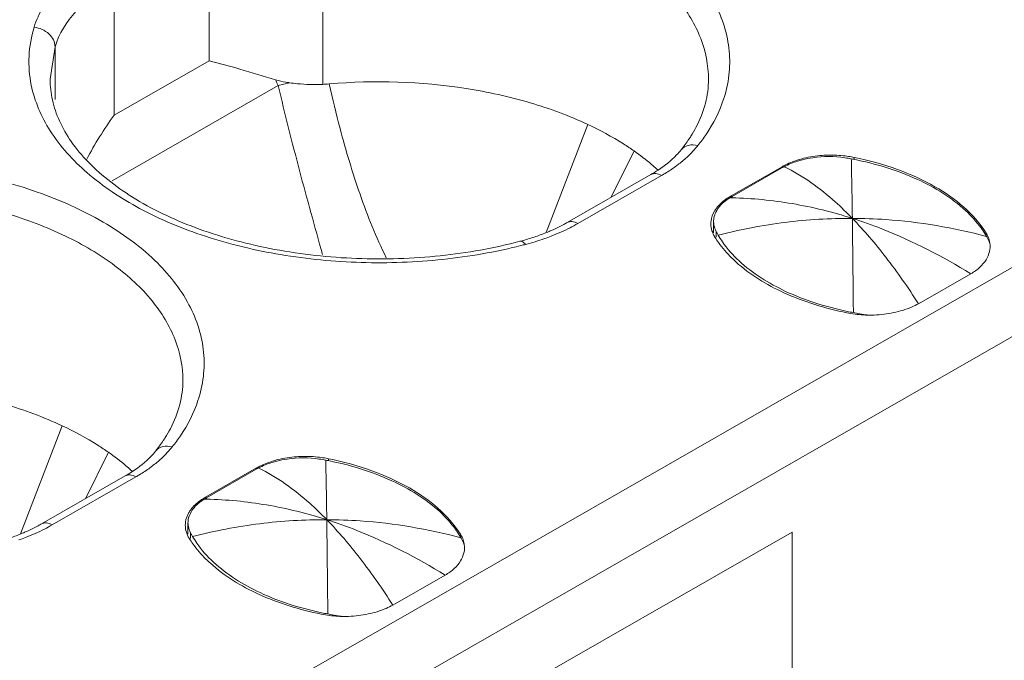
# Model space of a CAD drawing. Header units: centimetres. Extents: x -24.5 to 49.7, y -16.6 to 18.4.
# Tile 86 of 248: x -11.4 to -11.074, y -8.379 to -8.167. Entities that reach past the tile are written whole.
import ezdxf

# ---------------------------------------------------------------- set-up
doc = ezdxf.new("R2010")
doc.units = ezdxf.units.CM
doc.header["$MEASUREMENT"] = 0
doc.layers.add('layer 1', color=7, linetype='Continuous')

msp = doc.modelspace()

# ---------------------------------------------------------------- linework, layer by layer
at = {"layer": 'layer 1', "color": 1, "lineweight": 0}
msp.add_open_spline([(24.98821, 18.39808), (24.98821, 18.39808), (24.98821, -16.60193), (24.98821, -16.60193), (24.98821, -16.60193), (-24.51772, -16.60193), (-24.51772, -16.60193), (-24.51772, -16.60193), (-24.51772, 18.39808), (-24.51772, 18.39808), (-24.51772, 18.39808), (24.98821, 18.39808), (24.98821, 18.39808)], degree=3, knots=[0, 0, 0, 0, 0.25, 0.25, 0.25, 0.5, 0.5, 0.5, 0.75, 0.75, 0.75, 1, 1, 1, 1], dxfattribs=at)
at = {"layer": 'layer 1', "color": 5, "lineweight": 0}
msp.add_open_spline([(-23.26688, 17.18067), (-23.26688, 17.18067), (-23.26688, -15.60944), (-23.26688, -15.60944), (-23.26688, -15.60944), (23.98644, -15.60944), (23.98644, -15.60944)], degree=3, knots=[0, 0, 0, 0, 0.5, 0.5, 0.5, 1, 1, 1, 1], dxfattribs=at)
at = {"layer": 'layer 1', "lineweight": 9}
for points in [[(-15.1136, -11.88825), (-15.1136, -11.88825), (-7.7056, -7.63919), (-7.7056, -7.63919)], [(-7.69027, -7.64798), (-7.69027, -7.64798), (-15.09828, -11.89705), (-15.09828, -11.89705)], [(-15.01708, -11.94361), (-15.01708, -11.94361), (-7.61107, -7.6957), (-7.61107, -7.6957)], [(-7.57273, -7.75186), (-7.57273, -7.75186), (-14.96955, -11.9945), (-14.96955, -11.9945)], [(-14.93426, -12.08187), (-14.93426, -12.08187), (-7.53905, -7.84015), (-7.53905, -7.84015)], [(-14.9151, -12.1313), (-14.9151, -12.1313), (-7.52411, -7.89201), (-7.52411, -7.89201)], [(-14.88686, -12.20355), (-14.88686, -12.20355), (-7.54291, -7.99124), (-7.54291, -7.99124)], [(-7.53917, -8.00091), (-7.53917, -8.00091), (-14.88585, -12.2148), (-14.88585, -12.2148)], [(-14.88518, -12.22255), (-14.88518, -12.22255), (-7.53658, -8.00757), (-7.53658, -8.00757)], [(-14.88501, -12.22285), (-14.88501, -12.22285), (-7.53646, -8.0079), (-7.53646, -8.0079)], [(-12.42393, -9.02486), (-12.42393, -9.02486), (-10.67985, -8.02449), (-10.67985, -8.02449)], [(-10.66991, -8.0417), (-10.66991, -8.0417), (-12.41399, -9.04207), (-12.41399, -9.04207)], [(-11.29982, -8.18871), (-11.29982, -8.18871), (-11.29982, -8.12546), (-11.29982, -8.12546)], [(-11.33742, -8.18088), (-11.33742, -8.18088), (-11.33742, -8.13667), (-11.33742, -8.13667)], [(-11.36885, -8.15469), (-11.36885, -8.15469), (-11.36885, -8.19891), (-11.36885, -8.19891)], [(-11.38838, -8.17626), (-11.38838, -8.17626), (-11.39001, -8.187), (-11.39001, -8.187)], [(-11.38838, -8.19376), (-11.38838, -8.19376), (-11.38838, -8.17626), (-11.38838, -8.17626)], [(-11.36885, -8.19891), (-11.36885, -8.19891), (-11.33742, -8.18088), (-11.33742, -8.18088)], [(-11.31453, -8.18908), (-11.31453, -8.18908), (-11.36951, -8.22061), (-11.36951, -8.22061)], [(-11.31541, -8.18717), (-11.31515, -8.18782), (-11.31487, -8.18847), (-11.31459, -8.18911)], [(-11.31077, -8.18818), (-11.31077, -8.18818), (-11.31459, -8.18911), (-11.31459, -8.18911)], [(-11.29982, -8.18871), (-11.2991, -8.18868), (-11.29837, -8.18864), (-11.29765, -8.18858)], [(-11.36885, -8.19891), (-11.37219, -8.20356), (-11.37522, -8.20844), (-11.3779, -8.21351)], [(-11.21212, -8.20197), (-11.21212, -8.20197), (-11.22587, -8.23774), (-11.22587, -8.23774)], [(-11.18118, -8.21034), (-11.18029, -8.20922), (-11.17945, -8.20807), (-11.17865, -8.20688)], [(-11.19679, -8.21076), (-11.19679, -8.21076), (-11.20437, -8.2261), (-11.20437, -8.2261)], [(-11.12696, -8.21239), (-11.12877, -8.21217), (-11.1306, -8.21208), (-11.13243, -8.21212)], [(-11.12491, -8.21337), (-11.12563, -8.21323), (-11.12635, -8.21311), (-11.12707, -8.213)], [(-11.12482, -8.21271), (-11.12553, -8.21258), (-11.12624, -8.21248), (-11.12696, -8.21239)], [(-11.12398, -8.21287), (-11.12426, -8.21281), (-11.12454, -8.21276), (-11.12482, -8.21271)], [(-11.12398, -8.21287), (-11.12398, -8.21287), (-11.12398, -8.21337), (-11.12398, -8.21337)], [(-11.1478, -8.21595), (-11.1478, -8.21595), (-11.16469, -8.22564), (-11.16469, -8.22564)], [(-11.1643, -8.22579), (-11.1643, -8.22579), (-11.14788, -8.21638), (-11.14788, -8.21638)], [(-11.14711, -8.21595), (-11.14738, -8.21609), (-11.14764, -8.21624), (-11.1479, -8.21639)], [(-11.14781, -8.21595), (-11.14781, -8.21595), (-11.14789, -8.21638), (-11.14789, -8.21638)], [(-11.1473, -8.21567), (-11.14747, -8.21576), (-11.14763, -8.21585), (-11.1478, -8.21595)], [(-11.1248, -8.21879), (-11.12483, -8.21698), (-11.12487, -8.21517), (-11.12491, -8.21337)], [(-11.12414, -8.21352), (-11.1244, -8.21347), (-11.12466, -8.21342), (-11.12491, -8.21337)], [(-11.21891, -8.23444), (-11.21891, -8.23444), (-11.19124, -8.21857), (-11.19124, -8.21857)], [(-11.18775, -8.21891), (-11.18775, -8.21891), (-11.21542, -8.23478), (-11.21542, -8.23478)], [(-11.19124, -8.21857), (-11.19044, -8.21811), (-11.18964, -8.21762), (-11.18886, -8.21711)], [(-11.18879, -8.21714), (-11.18894, -8.21701), (-11.18909, -8.21687), (-11.18924, -8.21673)], [(-11.12457, -8.23306), (-11.12463, -8.2283), (-11.12471, -8.22354), (-11.1248, -8.21879)], [(-11.16469, -8.22564), (-11.16491, -8.22576), (-11.16512, -8.22589), (-11.16534, -8.22602)], [(-11.1643, -8.22579), (-11.16456, -8.22594), (-11.16482, -8.22609), (-11.16508, -8.22626)], [(-11.16469, -8.22564), (-11.16469, -8.22564), (-11.16469, -8.22626), (-11.16469, -8.22626)], [(-11.1643, -8.22626), (-11.1643, -8.22626), (-11.1643, -8.22579), (-11.1643, -8.22579)], [(-11.16435, -8.22627), (-11.16459, -8.22626), (-11.16483, -8.22626), (-11.16508, -8.22626)], [(-11.21798, -8.23617), (-11.21712, -8.23573), (-11.21626, -8.23526), (-11.21542, -8.23478)], [(-11.17131, -8.23389), (-11.17135, -8.23422), (-11.17138, -8.23456), (-11.17137, -8.2349)], [(-11.17044, -8.23348), (-11.17047, -8.23368), (-11.17047, -8.23389), (-11.17047, -8.2341)], [(-11.17047, -8.23789), (-11.17047, -8.23789), (-11.17047, -8.2341), (-11.17047, -8.2341)], [(-11.17047, -8.2341), (-11.17047, -8.23427), (-11.17047, -8.23446), (-11.17045, -8.23463)], [(-11.23307, -8.24025), (-11.23164, -8.23985), (-11.23022, -8.2394), (-11.22882, -8.23891)], [(-11.17075, -8.23793), (-11.1706, -8.2383), (-11.17042, -8.23865), (-11.17023, -8.239)], [(-11.17023, -8.239), (-11.17017, -8.2391), (-11.17011, -8.2392), (-11.17005, -8.2393)], [(-11.16962, -8.2393), (-11.16962, -8.2393), (-11.16962, -8.2374), (-11.16962, -8.2374)], [(-11.16962, -8.2374), (-11.16955, -8.23753), (-11.16947, -8.23767), (-11.1694, -8.2378)], [(-11.1694, -8.2378), (-11.16932, -8.23794), (-11.16925, -8.23807), (-11.16917, -8.23821)], [(-11.16917, -8.23821), (-11.1691, -8.23835), (-11.16902, -8.23848), (-11.16894, -8.23862)], [(-11.08019, -8.23902), (-11.08034, -8.23876), (-11.08049, -8.23851), (-11.08065, -8.23826)], [(-11.08032, -8.23902), (-11.08032, -8.23902), (-11.08032, -8.23791), (-11.08032, -8.23791)], [(-11.07996, -8.23943), (-11.08003, -8.23929), (-11.08011, -8.23916), (-11.08019, -8.23902)], [(-11.23454, -8.24066), (-11.23405, -8.24053), (-11.23355, -8.24039), (-11.23307, -8.24025)], [(-11.23422, -8.24207), (-11.2337, -8.24194), (-11.23318, -8.24181), (-11.23266, -8.24167)], [(-11.23266, -8.24167), (-11.23057, -8.24112), (-11.2285, -8.24048), (-11.22645, -8.23977)], [(-11.07951, -8.24028), (-11.07966, -8.23999), (-11.0798, -8.23971), (-11.07996, -8.23943)], [(-11.07929, -8.24023), (-11.0792, -8.24058), (-11.07914, -8.24093), (-11.07909, -8.24128)], [(-11.16452, -8.24614), (-11.16405, -8.24661), (-11.16357, -8.24706), (-11.16308, -8.2475)], [(-11.08537, -8.25139), (-11.08537, -8.25139), (-11.10268, -8.26132), (-11.10268, -8.26132)], [(-14.81265, -12.49002), (-14.81265, -12.49002), (-7.43858, -8.26043), (-7.43858, -8.26043)], [(-11.12639, -8.26433), (-11.12459, -8.2647), (-11.12276, -8.26494), (-11.12092, -8.26504)], [(-11.12631, -8.26385), (-11.12561, -8.264), (-11.12492, -8.26414), (-11.12422, -8.26427)], [(-11.12422, -8.26427), (-11.12422, -8.26427), (-11.12278, -8.26454), (-11.12278, -8.26454)], [(-11.12278, -8.26454), (-11.12278, -8.26454), (-11.12206, -8.26468), (-11.12206, -8.26468)], [(-11.12092, -8.26504), (-11.12, -8.26509), (-11.11908, -8.2651), (-11.11817, -8.26509)], [(-11.11946, -8.26507), (-11.11946, -8.26507), (-11.11814, -8.26512), (-11.11814, -8.26512)], [(-14.88093, -12.56483), (-14.88093, -12.56483), (-7.42727, -8.28959), (-7.42727, -8.28959)], [(-7.42702, -8.29024), (-7.42702, -8.29024), (-14.88068, -12.56548), (-14.88068, -12.56548)], [(-14.87955, -12.56837), (-14.87955, -12.56837), (-7.4259, -8.29313), (-7.4259, -8.29313)], [(-7.42438, -8.29707), (-7.42438, -8.29707), (-14.87803, -12.5723), (-14.87803, -12.5723)], [(-11.38603, -8.30172), (-11.38603, -8.30172), (-11.39979, -8.33749), (-11.39979, -8.33749)], [(-11.35509, -8.31009), (-11.3542, -8.30897), (-11.35335, -8.30782), (-11.35256, -8.30663)], [(-11.3707, -8.31051), (-11.3707, -8.31051), (-11.37828, -8.32586), (-11.37828, -8.32586)], [(-11.30087, -8.31214), (-11.30269, -8.31192), (-11.30451, -8.31183), (-11.30634, -8.31187)], [(-11.29882, -8.31312), (-11.29954, -8.31298), (-11.30026, -8.31286), (-11.30099, -8.31275)], [(-11.29872, -8.31246), (-11.29944, -8.31234), (-11.30016, -8.31222), (-11.30087, -8.31214)], [(-11.2987, -8.31853), (-11.29874, -8.31673), (-11.29878, -8.31492), (-11.29882, -8.31312)], [(-11.29805, -8.31326), (-11.2983, -8.31321), (-11.29856, -8.31317), (-11.29882, -8.31312)], [(-11.29789, -8.31262), (-11.29817, -8.31256), (-11.29845, -8.31251), (-11.29872, -8.31246)], [(-11.29789, -8.31262), (-11.29789, -8.31262), (-11.29789, -8.31312), (-11.29789, -8.31312)], [(-11.36516, -8.31832), (-11.36434, -8.31786), (-11.36355, -8.31737), (-11.36276, -8.31685)], [(-11.3627, -8.31689), (-11.36285, -8.31676), (-11.363, -8.31662), (-11.36315, -8.31648)], [(-11.32171, -8.3157), (-11.32171, -8.3157), (-11.3386, -8.32539), (-11.3386, -8.32539)], [(-11.33821, -8.32554), (-11.33821, -8.32554), (-11.32179, -8.31613), (-11.32179, -8.31613)], [(-11.32103, -8.3157), (-11.32129, -8.31584), (-11.32155, -8.31599), (-11.32181, -8.31614)], [(-11.32172, -8.3157), (-11.32172, -8.3157), (-11.32179, -8.31613), (-11.32179, -8.31613)], [(-11.3212, -8.31541), (-11.32137, -8.31551), (-11.32154, -8.3156), (-11.32171, -8.3157)], [(-11.39282, -8.33419), (-11.39282, -8.33419), (-11.36516, -8.31832), (-11.36516, -8.31832)], [(-11.36166, -8.31866), (-11.36166, -8.31866), (-11.38933, -8.33454), (-11.38933, -8.33454)], [(-11.29848, -8.33281), (-11.29854, -8.32805), (-11.29861, -8.32329), (-11.2987, -8.31853)], [(-14.86912, -12.59635), (-14.86912, -12.59635), (-7.41513, -8.32092), (-7.41513, -8.32092)], [(-11.3386, -8.32539), (-11.33881, -8.32551), (-11.33903, -8.32564), (-11.33925, -8.32577)], [(-11.33821, -8.32554), (-11.33847, -8.32569), (-11.33873, -8.32585), (-11.33899, -8.326)], [(-11.33826, -8.32602), (-11.3385, -8.32601), (-11.33874, -8.32601), (-11.33899, -8.326)], [(-11.3386, -8.32539), (-11.3386, -8.32539), (-11.3386, -8.326), (-11.3386, -8.326)], [(-11.33821, -8.326), (-11.33821, -8.326), (-11.33821, -8.32554), (-11.33821, -8.32554)], [(-11.34522, -8.33364), (-11.34526, -8.33397), (-11.34528, -8.33431), (-11.34528, -8.33465)], [(-11.34436, -8.33323), (-11.34437, -8.33343), (-11.34439, -8.33364), (-11.34439, -8.33385)], [(-7.40988, -8.33449), (-7.40988, -8.33449), (-14.86196, -12.60882), (-14.86196, -12.60882)], [(-11.3919, -8.33592), (-11.39103, -8.33548), (-11.39017, -8.33501), (-11.38933, -8.33454)], [(-11.34439, -8.33764), (-11.34439, -8.33764), (-11.34439, -8.33385), (-11.34439, -8.33385)], [(-11.34439, -8.33385), (-11.34439, -8.33402), (-11.34438, -8.3342), (-11.34436, -8.33438)], [(-11.14444, -8.33691), (-11.14444, -8.33691), (-11.24382, -8.39391), (-11.24382, -8.39391)], [(-11.14444, -8.33691), (-11.14444, -8.33691), (-11.14444, -8.69956), (-11.14444, -8.69956)], [(-11.34467, -8.33768), (-11.34451, -8.33805), (-11.34434, -8.33841), (-11.34414, -8.33875)], [(-11.34414, -8.33875), (-11.34408, -8.33885), (-11.34402, -8.33895), (-11.34396, -8.33905)], [(-11.34353, -8.33905), (-11.34353, -8.33905), (-11.34353, -8.33715), (-11.34353, -8.33715)], [(-11.34353, -8.33715), (-11.34345, -8.33728), (-11.34338, -8.33742), (-11.34331, -8.33756)], [(-11.34331, -8.33756), (-11.34323, -8.33769), (-11.34316, -8.33782), (-11.34309, -8.33796)], [(-11.34309, -8.33796), (-11.34301, -8.3381), (-11.34293, -8.33823), (-11.34285, -8.33837)], [(-11.2541, -8.33877), (-11.25425, -8.33851), (-11.2544, -8.33826), (-11.25456, -8.33801)], [(-11.25424, -8.33877), (-11.25424, -8.33877), (-11.25424, -8.33766), (-11.25424, -8.33766)], [(-11.25387, -8.33918), (-11.25395, -8.33905), (-11.25402, -8.33891), (-11.2541, -8.33877)], [(-11.25343, -8.34003), (-11.25357, -8.33974), (-11.25372, -8.33946), (-11.25387, -8.33918)], [(-11.2532, -8.33999), (-11.25311, -8.34033), (-11.25305, -8.34068), (-11.253, -8.34103)], [(-11.33843, -8.34589), (-11.33796, -8.34635), (-11.33748, -8.34681), (-11.33699, -8.34725)], [(-11.25928, -8.35114), (-11.25928, -8.35114), (-11.2766, -8.36108), (-11.2766, -8.36108)], [(-11.3003, -8.36408), (-11.2985, -8.36446), (-11.29666, -8.36469), (-11.29482, -8.36479)], [(-11.30022, -8.36361), (-11.29952, -8.36375), (-11.29883, -8.36389), (-11.29813, -8.36402)], [(-11.29813, -8.36402), (-11.29813, -8.36402), (-11.29669, -8.36429), (-11.29669, -8.36429)], [(-11.29669, -8.36429), (-11.29669, -8.36429), (-11.29597, -8.36443), (-11.29597, -8.36443)], [(-11.29482, -8.36479), (-11.29391, -8.36484), (-11.293, -8.36486), (-11.29208, -8.36484)], [(-11.29338, -8.36481), (-11.29338, -8.36481), (-11.29205, -8.36488), (-11.29205, -8.36488)]]:
    msp.add_open_spline(points, degree=3, dxfattribs=at)
for points, knots in [([(-11.16718, -8.19365), (-11.16632, -8.19107), (-11.16572, -8.18839), (-11.1654, -8.18569), (-11.16509, -8.18302), (-11.16506, -8.18033), (-11.16531, -8.17766), (-11.16556, -8.17496), (-11.16611, -8.17229), (-11.1669, -8.16969), (-11.16773, -8.167), (-11.16884, -8.16438), (-11.17016, -8.16189), (-11.17305, -8.15643), (-11.17699, -8.15154), (-11.18145, -8.14724), (-11.18657, -8.14229), (-11.19238, -8.13812), (-11.19852, -8.13455), (-11.20546, -8.13052), (-11.21282, -8.12725), (-11.22039, -8.12458), (-11.22865, -8.12167), (-11.23715, -8.11949), (-11.24577, -8.1179), (-11.26397, -8.11456), (-11.28274, -8.1139), (-11.30111, -8.11574)], [0, 0, 0, 0, 0.111111, 0.111111, 0.111111, 0.222222, 0.222222, 0.222222, 0.333333, 0.333333, 0.333333, 0.444444, 0.444444, 0.444444, 0.555556, 0.555556, 0.555556, 0.666667, 0.666667, 0.666667, 0.777778, 0.777778, 0.777778, 0.888889, 0.888889, 0.888889, 1, 1, 1, 1]), ([(-11.17217, -8.187), (-11.17217, -8.18242), (-11.17309, -8.1778), (-11.17475, -8.1735), (-11.17654, -8.16882), (-11.1792, -8.16451), (-11.18235, -8.16062), (-11.18592, -8.15623), (-11.19011, -8.15239), (-11.19463, -8.149), (-11.19974, -8.14518), (-11.20526, -8.14194), (-11.211, -8.13918), (-11.21734, -8.13613), (-11.22395, -8.13364), (-11.23069, -8.13162), (-11.23792, -8.12946), (-11.2453, -8.12783), (-11.25276, -8.12667), (-11.26051, -8.12548), (-11.26834, -8.1248), (-11.27617, -8.12459), (-11.28407, -8.12439), (-11.29197, -8.12467), (-11.29982, -8.12546)], [0, 0, 0, 0, 0.125, 0.125, 0.125, 0.25, 0.25, 0.25, 0.375, 0.375, 0.375, 0.5, 0.5, 0.5, 0.625, 0.625, 0.625, 0.75, 0.75, 0.75, 0.875, 0.875, 0.875, 1, 1, 1, 1]), ([(-11.37381, -8.14608), (-11.37649, -8.14762), (-11.37908, -8.14933), (-11.38151, -8.15123), (-11.38374, -8.15298), (-11.38585, -8.15487), (-11.38775, -8.157), (-11.39109, -8.1607), (-11.39386, -8.16506), (-11.3953, -8.16981)], [0, 0, 0, 0, 0.333333, 0.333333, 0.333333, 0.666667, 0.666667, 0.666667, 1, 1, 1, 1]), ([(-11.36885, -8.15469), (-11.37128, -8.15608), (-11.37363, -8.15764), (-11.37585, -8.15937), (-11.37787, -8.16095), (-11.37978, -8.16268), (-11.38152, -8.16461), (-11.38456, -8.16798), (-11.38707, -8.17194), (-11.38838, -8.17626)], [0, 0, 0, 0, 0.333333, 0.333333, 0.333333, 0.666667, 0.666667, 0.666667, 1, 1, 1, 1]), ([(-11.3953, -8.16981), (-11.39625, -8.1729), (-11.39682, -8.17612), (-11.39698, -8.17936), (-11.39714, -8.18258), (-11.39689, -8.18581), (-11.39625, -8.18896)], [0, 0, 0, 0, 0.5, 0.5, 0.5, 1, 1, 1, 1]), ([(-11.3953, -8.16981), (-11.39353, -8.16999), (-11.39173, -8.17076), (-11.39041, -8.17199), (-11.38979, -8.17256), (-11.38927, -8.17324), (-11.38891, -8.174), (-11.38858, -8.1747), (-11.38838, -8.17548), (-11.38838, -8.17626)], [0, 0, 0, 0, 0.333333, 0.333333, 0.333333, 0.666667, 0.666667, 0.666667, 1, 1, 1, 1]), ([(-11.31541, -8.18717), (-11.31934, -8.18598), (-11.32328, -8.18478), (-11.32724, -8.18364), (-11.33062, -8.18266), (-11.33401, -8.18172), (-11.33742, -8.18088)], [0, 0, 0, 0, 0.5, 0.5, 0.5, 1, 1, 1, 1]), ([(-11.39001, -8.187), (-11.39001, -8.18931), (-11.38975, -8.19162), (-11.38925, -8.19387), (-11.38871, -8.19626), (-11.38793, -8.19858), (-11.38692, -8.2008), (-11.38583, -8.20321), (-11.3845, -8.2055), (-11.38299, -8.20767), (-11.38133, -8.21005), (-11.37945, -8.21228), (-11.37743, -8.21437), (-11.3728, -8.21916), (-11.36741, -8.22321), (-11.3617, -8.22668), (-11.35505, -8.23072), (-11.34796, -8.23396), (-11.34066, -8.23661), (-11.33256, -8.23954), (-11.3242, -8.24174), (-11.31572, -8.24332), (-11.30676, -8.245), (-11.29766, -8.24599), (-11.28855, -8.24634), (-11.27933, -8.24669), (-11.27008, -8.24639), (-11.2609, -8.24542), (-11.25201, -8.24449), (-11.24317, -8.24293), (-11.23454, -8.24066)], [0, 0, 0, 0, 0.1, 0.1, 0.1, 0.2, 0.2, 0.2, 0.3, 0.3, 0.3, 0.4, 0.4, 0.4, 0.5, 0.5, 0.5, 0.6, 0.6, 0.6, 0.7, 0.7, 0.7, 0.8, 0.8, 0.8, 0.9, 0.9, 0.9, 1, 1, 1, 1]), ([(-11.1763, -8.20293), (-11.17497, -8.20041), (-11.1739, -8.19773), (-11.17319, -8.19496), (-11.17252, -8.19236), (-11.17217, -8.18968), (-11.17217, -8.187)], [0, 0, 0, 0, 0.5, 0.5, 0.5, 1, 1, 1, 1]), ([(-11.39625, -8.18896), (-11.39516, -8.1943), (-11.39294, -8.19943), (-11.39, -8.20406), (-11.38669, -8.20928), (-11.38248, -8.21387), (-11.37782, -8.21791), (-11.37249, -8.22253), (-11.36658, -8.22643), (-11.36038, -8.22977), (-11.35343, -8.2335), (-11.34611, -8.23653), (-11.33862, -8.23898), (-11.3305, -8.24164), (-11.32216, -8.24364), (-11.31373, -8.24506), (-11.30491, -8.24654), (-11.296, -8.2474), (-11.28707, -8.24766), (-11.27806, -8.24793), (-11.26903, -8.2476), (-11.26007, -8.24665), (-11.25136, -8.24573), (-11.2427, -8.24422), (-11.23422, -8.24207)], [0, 0, 0, 0, 0.125, 0.125, 0.125, 0.25, 0.25, 0.25, 0.375, 0.375, 0.375, 0.5, 0.5, 0.5, 0.625, 0.625, 0.625, 0.75, 0.75, 0.75, 0.875, 0.875, 0.875, 1, 1, 1, 1]), ([(-11.31077, -8.18818), (-11.31117, -8.18812), (-11.31157, -8.18806), (-11.31198, -8.18799), (-11.31313, -8.18778), (-11.31428, -8.18752), (-11.31541, -8.18717)], [0, 0, 0, 0, 0.5, 0.5, 0.5, 1, 1, 1, 1]), ([(-11.31453, -8.18908), (-11.31231, -8.19849), (-11.30997, -8.20787), (-11.30749, -8.21723), (-11.30503, -8.22653), (-11.30243, -8.23579), (-11.29989, -8.24507)], [0, 0, 0, 0, 0.5, 0.5, 0.5, 1, 1, 1, 1]), ([(-11.31077, -8.18818), (-11.3099, -8.18831), (-11.30903, -8.18841), (-11.30815, -8.18849), (-11.30539, -8.18875), (-11.3026, -8.18882), (-11.29982, -8.18871)], [0, 0, 0, 0, 0.5, 0.5, 0.5, 1, 1, 1, 1]), ([(-11.21212, -8.20197), (-11.21826, -8.19909), (-11.22465, -8.19672), (-11.23117, -8.1948), (-11.23812, -8.19274), (-11.24522, -8.19118), (-11.25239, -8.19005), (-11.26733, -8.18771), (-11.28262, -8.18725), (-11.29765, -8.18858)], [0, 0, 0, 0, 0.333333, 0.333333, 0.333333, 0.666667, 0.666667, 0.666667, 1, 1, 1, 1]), ([(-11.29765, -8.18858), (-11.29657, -8.19352), (-11.29537, -8.19844), (-11.29407, -8.20332), (-11.29309, -8.20699), (-11.29206, -8.21064), (-11.29097, -8.21427), (-11.28988, -8.21791), (-11.28872, -8.22152), (-11.28747, -8.2251), (-11.28624, -8.22869), (-11.28489, -8.23224), (-11.28345, -8.23573), (-11.282, -8.23924), (-11.28043, -8.24269), (-11.27881, -8.24612)], [0, 0, 0, 0, 0.2, 0.2, 0.2, 0.4, 0.4, 0.4, 0.6, 0.6, 0.6, 0.8, 0.8, 0.8, 1, 1, 1, 1]), ([(-11.17569, -8.20897), (-11.17474, -8.20777), (-11.17382, -8.20654), (-11.17297, -8.20527), (-11.17054, -8.20167), (-11.16853, -8.19776), (-11.16718, -8.19365)], [0, 0, 0, 0, 0.5, 0.5, 0.5, 1, 1, 1, 1]), ([(-11.19679, -8.21076), (-11.19795, -8.20995), (-11.19913, -8.20916), (-11.20032, -8.2084), (-11.20411, -8.206), (-11.20806, -8.20387), (-11.21212, -8.20197)], [0, 0, 0, 0, 0.5, 0.5, 0.5, 1, 1, 1, 1]), ([(-11.17865, -8.20688), (-11.17843, -8.20656), (-11.17822, -8.20623), (-11.17801, -8.2059), (-11.1774, -8.20494), (-11.17683, -8.20394), (-11.1763, -8.20293)], [0, 0, 0, 0, 0.5, 0.5, 0.5, 1, 1, 1, 1]), ([(-11.18118, -8.21034), (-11.18061, -8.20962), (-11.17976, -8.20912), (-11.17885, -8.20889), (-11.17781, -8.20862), (-11.17671, -8.2087), (-11.17569, -8.20897)], [0, 0, 0, 0, 0.5, 0.5, 0.5, 1, 1, 1, 1]), ([(-11.17891, -8.21245), (-11.17861, -8.21217), (-11.17832, -8.21188), (-11.17803, -8.2116), (-11.17721, -8.21076), (-11.17642, -8.20988), (-11.17569, -8.20897)], [0, 0, 0, 0, 0.5, 0.5, 0.5, 1, 1, 1, 1]), ([(-11.18924, -8.21673), (-11.18982, -8.21621), (-11.19042, -8.21569), (-11.19101, -8.21519), (-11.19287, -8.21362), (-11.19479, -8.21214), (-11.19679, -8.21076)], [0, 0, 0, 0, 0.5, 0.5, 0.5, 1, 1, 1, 1]), ([(-11.18118, -8.21034), (-11.18167, -8.21094), (-11.18217, -8.21152), (-11.18271, -8.21207), (-11.18454, -8.21399), (-11.18664, -8.21565), (-11.18886, -8.21711)], [0, 0, 0, 0, 0.5, 0.5, 0.5, 1, 1, 1, 1]), ([(-11.18305, -8.21588), (-11.18268, -8.21561), (-11.18231, -8.21533), (-11.18195, -8.21505), (-11.18089, -8.21423), (-11.17988, -8.21336), (-11.17891, -8.21245)], [0, 0, 0, 0, 0.5, 0.5, 0.5, 1, 1, 1, 1]), ([(-11.12707, -8.213), (-11.13057, -8.21248), (-11.13417, -8.21248), (-11.13767, -8.213), (-11.13882, -8.21316), (-11.13995, -8.21338), (-11.14108, -8.21367)], [0, 0, 0, 0, 0.5, 0.5, 0.5, 1, 1, 1, 1]), ([(-11.13243, -8.21212), (-11.13314, -8.21213), (-11.13385, -8.21217), (-11.13456, -8.21222), (-11.13664, -8.21237), (-11.1387, -8.21269), (-11.14072, -8.21319)], [0, 0, 0, 0, 0.5, 0.5, 0.5, 1, 1, 1, 1]), ([(-11.08032, -8.23791), (-11.08434, -8.23145), (-11.09057, -8.2264), (-11.09724, -8.22257), (-11.10123, -8.22028), (-11.10539, -8.21842), (-11.10967, -8.21687), (-11.11432, -8.21518), (-11.11913, -8.21387), (-11.12398, -8.21287)], [0, 0, 0, 0, 0.333333, 0.333333, 0.333333, 0.666667, 0.666667, 0.666667, 1, 1, 1, 1]), ([(-11.34108, -8.29341), (-11.34023, -8.29082), (-11.33963, -8.28815), (-11.33931, -8.28544), (-11.339, -8.28278), (-11.33897, -8.28008), (-11.33922, -8.27742), (-11.33947, -8.27471), (-11.34001, -8.27204), (-11.34082, -8.26944), (-11.34164, -8.26675), (-11.34275, -8.26413), (-11.34407, -8.26164), (-11.34696, -8.25618), (-11.35091, -8.25129), (-11.35536, -8.24698), (-11.36048, -8.24204), (-11.3663, -8.23787), (-11.37244, -8.2343), (-11.37937, -8.23027), (-11.38674, -8.227), (-11.3943, -8.22434), (-11.40256, -8.22142), (-11.41106, -8.21924), (-11.41969, -8.21765), (-11.43789, -8.21431), (-11.45666, -8.21366), (-11.47502, -8.21549)], [0, 0, 0, 0, 0.111111, 0.111111, 0.111111, 0.222222, 0.222222, 0.222222, 0.333333, 0.333333, 0.333333, 0.444444, 0.444444, 0.444444, 0.555556, 0.555556, 0.555556, 0.666667, 0.666667, 0.666667, 0.777778, 0.777778, 0.777778, 0.888889, 0.888889, 0.888889, 1, 1, 1, 1]), ([(-11.18775, -8.21891), (-11.18734, -8.21867), (-11.18692, -8.21843), (-11.18652, -8.21819), (-11.18534, -8.21746), (-11.18418, -8.2167), (-11.18305, -8.21588)], [0, 0, 0, 0, 0.5, 0.5, 0.5, 1, 1, 1, 1]), ([(-11.14072, -8.21319), (-11.14132, -8.21334), (-11.14191, -8.2135), (-11.14251, -8.21368), (-11.14416, -8.2142), (-11.14577, -8.21484), (-11.1473, -8.21567)], [0, 0, 0, 0, 0.5, 0.5, 0.5, 1, 1, 1, 1]), ([(-11.14108, -8.21367), (-11.14162, -8.2138), (-11.14217, -8.21396), (-11.1427, -8.21413), (-11.14423, -8.2146), (-11.14572, -8.2152), (-11.14711, -8.21595)], [0, 0, 0, 0, 0.5, 0.5, 0.5, 1, 1, 1, 1]), ([(-11.12457, -8.23306), (-11.12639, -8.23119), (-11.12825, -8.22938), (-11.1302, -8.22763), (-11.13532, -8.22306), (-11.14096, -8.21895), (-11.14711, -8.21595)], [0, 0, 0, 0, 0.5, 0.5, 0.5, 1, 1, 1, 1]), ([(-11.08709, -8.23051), (-11.09173, -8.22619), (-11.09724, -8.22283), (-11.10303, -8.22017), (-11.10978, -8.21707), (-11.1169, -8.21494), (-11.12414, -8.21352)], [0, 0, 0, 0, 0.5, 0.5, 0.5, 1, 1, 1, 1]), ([(-11.18775, -8.21891), (-11.18833, -8.21858), (-11.18897, -8.21832), (-11.18964, -8.21826), (-11.19019, -8.21822), (-11.19077, -8.2183), (-11.19124, -8.21857)], [0, 0, 0, 0, 0.5, 0.5, 0.5, 1, 1, 1, 1]), ([(-11.34608, -8.28675), (-11.34608, -8.28217), (-11.347, -8.27755), (-11.34866, -8.27325), (-11.35045, -8.26857), (-11.35311, -8.26426), (-11.35626, -8.26038), (-11.35982, -8.25599), (-11.36402, -8.25214), (-11.36854, -8.24876), (-11.37365, -8.24493), (-11.37918, -8.2417), (-11.38491, -8.23893), (-11.39126, -8.23588), (-11.39786, -8.23339), (-11.4046, -8.23137), (-11.41183, -8.22921), (-11.41922, -8.22758), (-11.42667, -8.22643), (-11.43442, -8.22523), (-11.44224, -8.22455), (-11.45009, -8.22434), (-11.45798, -8.22414), (-11.46588, -8.22443), (-11.47373, -8.22521)], [0, 0, 0, 0, 0.125, 0.125, 0.125, 0.25, 0.25, 0.25, 0.375, 0.375, 0.375, 0.5, 0.5, 0.5, 0.625, 0.625, 0.625, 0.75, 0.75, 0.75, 0.875, 0.875, 0.875, 1, 1, 1, 1]), ([(-11.16534, -8.22602), (-11.16576, -8.22628), (-11.16617, -8.22656), (-11.16657, -8.22686), (-11.16766, -8.22767), (-11.16867, -8.22861), (-11.1695, -8.22969)], [0, 0, 0, 0, 0.5, 0.5, 0.5, 1, 1, 1, 1]), ([(-11.16508, -8.22626), (-11.16651, -8.22714), (-11.16786, -8.22822), (-11.16887, -8.22961), (-11.16971, -8.23075), (-11.17031, -8.23209), (-11.17044, -8.23348)], [0, 0, 0, 0, 0.5, 0.5, 0.5, 1, 1, 1, 1]), ([(-11.16435, -8.22627), (-11.15768, -8.22642), (-11.15103, -8.22706), (-11.14446, -8.22819), (-11.13772, -8.22934), (-11.13107, -8.23098), (-11.12457, -8.23306)], [0, 0, 0, 0, 0.5, 0.5, 0.5, 1, 1, 1, 1]), ([(-11.1695, -8.22969), (-11.16974, -8.23001), (-11.16997, -8.23035), (-11.17018, -8.2307), (-11.17075, -8.23168), (-11.17116, -8.23277), (-11.17131, -8.23389)], [0, 0, 0, 0, 0.5, 0.5, 0.5, 1, 1, 1, 1]), ([(-11.08065, -8.23826), (-11.08107, -8.23757), (-11.08151, -8.2369), (-11.08198, -8.23625), (-11.08349, -8.23417), (-11.08522, -8.23226), (-11.08709, -8.23051)], [0, 0, 0, 0, 0.5, 0.5, 0.5, 1, 1, 1, 1]), ([(-11.21891, -8.23444), (-11.21928, -8.23465), (-11.21966, -8.23486), (-11.22003, -8.23506), (-11.22119, -8.23569), (-11.22237, -8.23628), (-11.22358, -8.23682)], [0, 0, 0, 0, 0.5, 0.5, 0.5, 1, 1, 1, 1]), ([(-11.21893, -8.23445), (-11.21845, -8.23417), (-11.21788, -8.23408), (-11.21732, -8.23413), (-11.21664, -8.23418), (-11.21599, -8.23445), (-11.21542, -8.23478)], [0, 0, 0, 0, 0.5, 0.5, 0.5, 1, 1, 1, 1]), ([(-11.17137, -8.2349), (-11.17137, -8.23566), (-11.17125, -8.23644), (-11.17102, -8.23718), (-11.17094, -8.23744), (-11.17085, -8.23768), (-11.17075, -8.23793)], [0, 0, 0, 0, 0.5, 0.5, 0.5, 1, 1, 1, 1]), ([(-11.17045, -8.23463), (-11.17043, -8.23487), (-11.1704, -8.2351), (-11.17035, -8.23533), (-11.17021, -8.23606), (-11.16996, -8.23675), (-11.16962, -8.2374)], [0, 0, 0, 0, 0.5, 0.5, 0.5, 1, 1, 1, 1]), ([(-11.16894, -8.23862), (-11.16165, -8.23676), (-11.15423, -8.23533), (-11.14675, -8.2344), (-11.13939, -8.23348), (-11.13197, -8.23303), (-11.12457, -8.23306)], [0, 0, 0, 0, 0.5, 0.5, 0.5, 1, 1, 1, 1]), ([(-11.12457, -8.23306), (-11.12087, -8.23308), (-11.11717, -8.23321), (-11.11347, -8.23347), (-11.10225, -8.23425), (-11.09107, -8.23615), (-11.08019, -8.23902)], [0, 0, 0, 0, 0.5, 0.5, 0.5, 1, 1, 1, 1]), ([(-11.12457, -8.23306), (-11.12121, -8.23413), (-11.1179, -8.23532), (-11.11461, -8.23662), (-11.10445, -8.24064), (-11.09469, -8.24568), (-11.08537, -8.25139)], [0, 0, 0, 0, 0.5, 0.5, 0.5, 1, 1, 1, 1]), ([(-11.12422, -8.26427), (-11.12425, -8.26131), (-11.12428, -8.25835), (-11.12431, -8.25539), (-11.12438, -8.24795), (-11.12447, -8.24051), (-11.12457, -8.23306)], [0, 0, 0, 0, 0.5, 0.5, 0.5, 1, 1, 1, 1]), ([(-11.12457, -8.23306), (-11.12062, -8.23712), (-11.11695, -8.24144), (-11.1135, -8.24592), (-11.10966, -8.25088), (-11.10608, -8.25604), (-11.10268, -8.26132)], [0, 0, 0, 0, 0.5, 0.5, 0.5, 1, 1, 1, 1]), ([(-11.22358, -8.23682), (-11.224, -8.23701), (-11.22442, -8.23719), (-11.22484, -8.23737), (-11.22615, -8.23793), (-11.22748, -8.23844), (-11.22882, -8.23891)], [0, 0, 0, 0, 0.5, 0.5, 0.5, 1, 1, 1, 1]), ([(-11.22645, -8.23977), (-11.22571, -8.23951), (-11.22497, -8.23923), (-11.22424, -8.23895), (-11.22211, -8.23813), (-11.22001, -8.2372), (-11.21798, -8.23617)], [0, 0, 0, 0, 0.5, 0.5, 0.5, 1, 1, 1, 1]), ([(-11.16894, -8.23862), (-11.16851, -8.23937), (-11.16804, -8.24011), (-11.16754, -8.24083), (-11.16595, -8.24313), (-11.16408, -8.24523), (-11.16204, -8.24713)], [0, 0, 0, 0, 0.5, 0.5, 0.5, 1, 1, 1, 1]), ([(-11.08032, -8.23791), (-11.08021, -8.2381), (-11.0801, -8.23829), (-11.07999, -8.23848), (-11.0797, -8.23904), (-11.07944, -8.23963), (-11.07929, -8.24023)], [0, 0, 0, 0, 0.5, 0.5, 0.5, 1, 1, 1, 1]), ([(-11.23275, -8.24169), (-11.2329, -8.24151), (-11.23305, -8.24134), (-11.23323, -8.24118), (-11.23359, -8.24085), (-11.23409, -8.24054), (-11.23454, -8.24066)], [0, 0, 0, 0, 0.5, 0.5, 0.5, 1, 1, 1, 1]), ([(-11.17005, -8.2393), (-11.16968, -8.23989), (-11.16929, -8.24048), (-11.16888, -8.24106), (-11.16758, -8.24287), (-11.1661, -8.24457), (-11.16452, -8.24614)], [0, 0, 0, 0, 0.5, 0.5, 0.5, 1, 1, 1, 1]), ([(-11.07909, -8.24128), (-11.07889, -8.24218), (-11.07896, -8.24313), (-11.07918, -8.24404), (-11.0794, -8.245), (-11.0798, -8.2459), (-11.0803, -8.24674), (-11.08086, -8.24766), (-11.08157, -8.2485), (-11.08236, -8.24923), (-11.08327, -8.25007), (-11.0843, -8.25078), (-11.08537, -8.25139)], [0, 0, 0, 0, 0.25, 0.25, 0.25, 0.5, 0.5, 0.5, 0.75, 0.75, 0.75, 1, 1, 1, 1]), ([(-11.07907, -8.24131), (-11.0791, -8.24123), (-11.07914, -8.24115), (-11.07917, -8.24107), (-11.07928, -8.2408), (-11.07939, -8.24054), (-11.07951, -8.24028)], [0, 0, 0, 0, 0.5, 0.5, 0.5, 1, 1, 1, 1]), ([(-11.16308, -8.2475), (-11.15842, -8.25173), (-11.15295, -8.25504), (-11.1472, -8.25768), (-11.14054, -8.26074), (-11.13352, -8.26288), (-11.12639, -8.26433)], [0, 0, 0, 0, 0.5, 0.5, 0.5, 1, 1, 1, 1]), ([(-11.16204, -8.24713), (-11.15755, -8.25131), (-11.15223, -8.2546), (-11.14664, -8.25722), (-11.14014, -8.26026), (-11.13329, -8.26239), (-11.12631, -8.26385)], [0, 0, 0, 0, 0.5, 0.5, 0.5, 1, 1, 1, 1]), ([(-11.10575, -8.26277), (-11.10548, -8.26267), (-11.10521, -8.26256), (-11.10494, -8.26244), (-11.10417, -8.26211), (-11.10341, -8.26174), (-11.10268, -8.26132)], [0, 0, 0, 0, 0.5, 0.5, 0.5, 1, 1, 1, 1]), ([(-11.12206, -8.26468), (-11.12163, -8.26476), (-11.1212, -8.26483), (-11.12077, -8.2649), (-11.12033, -8.26497), (-11.1199, -8.26504), (-11.11946, -8.26507)], [0, 0, 0, 0, 0.5, 0.5, 0.5, 1, 1, 1, 1]), ([(-11.10575, -8.26277), (-11.10669, -8.26314), (-11.10764, -8.26346), (-11.10861, -8.26373), (-11.10962, -8.26402), (-11.11064, -8.26424), (-11.11167, -8.26443), (-11.11274, -8.26463), (-11.11381, -8.26478), (-11.11488, -8.2649), (-11.11598, -8.26502), (-11.11707, -8.26511), (-11.11817, -8.26509)], [0, 0, 0, 0, 0.25, 0.25, 0.25, 0.5, 0.5, 0.5, 0.75, 0.75, 0.75, 1, 1, 1, 1]), ([(-11.38603, -8.30172), (-11.39217, -8.29884), (-11.39856, -8.29648), (-11.40507, -8.29454), (-11.41203, -8.29249), (-11.41913, -8.29093), (-11.42631, -8.28981), (-11.44124, -8.28746), (-11.45652, -8.287), (-11.47156, -8.28833)], [0, 0, 0, 0, 0.333333, 0.333333, 0.333333, 0.666667, 0.666667, 0.666667, 1, 1, 1, 1]), ([(-11.35021, -8.30269), (-11.34888, -8.30016), (-11.34781, -8.29749), (-11.3471, -8.29471), (-11.34643, -8.29211), (-11.34608, -8.28943), (-11.34608, -8.28675)], [0, 0, 0, 0, 0.5, 0.5, 0.5, 1, 1, 1, 1]), ([(-11.34961, -8.30872), (-11.34864, -8.30752), (-11.34774, -8.30629), (-11.34687, -8.30501), (-11.34446, -8.30142), (-11.34245, -8.29751), (-11.34108, -8.29341)], [0, 0, 0, 0, 0.5, 0.5, 0.5, 1, 1, 1, 1]), ([(-11.37069, -8.31051), (-11.37185, -8.30969), (-11.37304, -8.30891), (-11.37424, -8.30815), (-11.37802, -8.30575), (-11.38197, -8.30362), (-11.38603, -8.30172)], [0, 0, 0, 0, 0.5, 0.5, 0.5, 1, 1, 1, 1]), ([(-11.35256, -8.30663), (-11.35234, -8.30631), (-11.35213, -8.30598), (-11.35192, -8.30565), (-11.35131, -8.30468), (-11.35074, -8.30369), (-11.35021, -8.30269)], [0, 0, 0, 0, 0.5, 0.5, 0.5, 1, 1, 1, 1]), ([(-11.36315, -8.31648), (-11.36373, -8.31596), (-11.36432, -8.31544), (-11.36493, -8.31494), (-11.36677, -8.31338), (-11.36871, -8.3119), (-11.37069, -8.31051)], [0, 0, 0, 0, 0.5, 0.5, 0.5, 1, 1, 1, 1]), ([(-11.35509, -8.31009), (-11.35557, -8.31069), (-11.35609, -8.31127), (-11.35662, -8.31183), (-11.35845, -8.31374), (-11.36055, -8.3154), (-11.36276, -8.31685)], [0, 0, 0, 0, 0.5, 0.5, 0.5, 1, 1, 1, 1]), ([(-11.35509, -8.31009), (-11.35452, -8.30937), (-11.35366, -8.30887), (-11.35276, -8.30864), (-11.35172, -8.30837), (-11.35062, -8.30845), (-11.34961, -8.30872)], [0, 0, 0, 0, 0.5, 0.5, 0.5, 1, 1, 1, 1]), ([(-11.35282, -8.3122), (-11.35252, -8.31191), (-11.35223, -8.31163), (-11.35195, -8.31135), (-11.35112, -8.31051), (-11.35034, -8.30964), (-11.34961, -8.30872)], [0, 0, 0, 0, 0.5, 0.5, 0.5, 1, 1, 1, 1]), ([(-11.35696, -8.31563), (-11.35659, -8.31536), (-11.35623, -8.31508), (-11.35586, -8.3148), (-11.35481, -8.31398), (-11.35379, -8.31311), (-11.35282, -8.3122)], [0, 0, 0, 0, 0.5, 0.5, 0.5, 1, 1, 1, 1]), ([(-11.31463, -8.31294), (-11.31523, -8.31309), (-11.31583, -8.31325), (-11.31641, -8.31343), (-11.31806, -8.31395), (-11.31969, -8.3146), (-11.3212, -8.31541)], [0, 0, 0, 0, 0.5, 0.5, 0.5, 1, 1, 1, 1]), ([(-11.31498, -8.31342), (-11.31553, -8.31356), (-11.31607, -8.31371), (-11.31661, -8.31388), (-11.31813, -8.31435), (-11.31962, -8.31495), (-11.32103, -8.3157)], [0, 0, 0, 0, 0.5, 0.5, 0.5, 1, 1, 1, 1]), ([(-11.30099, -8.31275), (-11.30448, -8.31223), (-11.30808, -8.31223), (-11.31158, -8.31274), (-11.31273, -8.31291), (-11.31387, -8.31313), (-11.31498, -8.31342)], [0, 0, 0, 0, 0.5, 0.5, 0.5, 1, 1, 1, 1]), ([(-11.30634, -8.31187), (-11.30705, -8.31188), (-11.30776, -8.31191), (-11.30847, -8.31196), (-11.31054, -8.31212), (-11.31262, -8.31243), (-11.31463, -8.31294)], [0, 0, 0, 0, 0.5, 0.5, 0.5, 1, 1, 1, 1]), ([(-11.261, -8.33026), (-11.26564, -8.32594), (-11.27116, -8.32257), (-11.27695, -8.31992), (-11.28369, -8.31683), (-11.29081, -8.31469), (-11.29805, -8.31326)], [0, 0, 0, 0, 0.5, 0.5, 0.5, 1, 1, 1, 1]), ([(-11.25424, -8.33766), (-11.25825, -8.3312), (-11.26448, -8.32615), (-11.27115, -8.32232), (-11.27514, -8.32003), (-11.27929, -8.31817), (-11.28358, -8.31662), (-11.28823, -8.31494), (-11.29304, -8.31362), (-11.29789, -8.31262)], [0, 0, 0, 0, 0.333333, 0.333333, 0.333333, 0.666667, 0.666667, 0.666667, 1, 1, 1, 1]), ([(-11.36166, -8.31866), (-11.36125, -8.31843), (-11.36084, -8.31818), (-11.36043, -8.31794), (-11.35925, -8.31721), (-11.35809, -8.31645), (-11.35696, -8.31563)], [0, 0, 0, 0, 0.5, 0.5, 0.5, 1, 1, 1, 1]), ([(-11.29848, -8.33281), (-11.30029, -8.33094), (-11.30217, -8.32913), (-11.30411, -8.32739), (-11.30924, -8.32281), (-11.31487, -8.3187), (-11.32103, -8.3157)], [0, 0, 0, 0, 0.5, 0.5, 0.5, 1, 1, 1, 1]), ([(-11.36166, -8.31866), (-11.36224, -8.31833), (-11.36287, -8.31807), (-11.36355, -8.31801), (-11.3641, -8.31797), (-11.36469, -8.31805), (-11.36516, -8.31832)], [0, 0, 0, 0, 0.5, 0.5, 0.5, 1, 1, 1, 1]), ([(-11.33899, -8.326), (-11.34042, -8.32689), (-11.34177, -8.32797), (-11.34278, -8.32936), (-11.34362, -8.33049), (-11.34422, -8.33184), (-11.34436, -8.33323)], [0, 0, 0, 0, 0.5, 0.5, 0.5, 1, 1, 1, 1]), ([(-11.33925, -8.32577), (-11.33967, -8.32603), (-11.34008, -8.32631), (-11.34048, -8.32661), (-11.34157, -8.32742), (-11.34259, -8.32836), (-11.34341, -8.32944)], [0, 0, 0, 0, 0.5, 0.5, 0.5, 1, 1, 1, 1]), ([(-11.33826, -8.32602), (-11.3316, -8.32617), (-11.32494, -8.32681), (-11.31836, -8.32794), (-11.31163, -8.32909), (-11.30498, -8.33073), (-11.29848, -8.33281)], [0, 0, 0, 0, 0.5, 0.5, 0.5, 1, 1, 1, 1]), ([(-11.34341, -8.32944), (-11.34365, -8.32976), (-11.34388, -8.3301), (-11.34408, -8.33045), (-11.34466, -8.33143), (-11.34507, -8.33252), (-11.34522, -8.33364)], [0, 0, 0, 0, 0.5, 0.5, 0.5, 1, 1, 1, 1]), ([(-11.25456, -8.33801), (-11.25497, -8.33732), (-11.25542, -8.33665), (-11.25589, -8.336), (-11.25739, -8.33392), (-11.25913, -8.33201), (-11.261, -8.33026)], [0, 0, 0, 0, 0.5, 0.5, 0.5, 1, 1, 1, 1]), ([(-11.34285, -8.33837), (-11.33555, -8.33651), (-11.32814, -8.33509), (-11.32066, -8.33415), (-11.3133, -8.33323), (-11.30588, -8.33278), (-11.29848, -8.33281)], [0, 0, 0, 0, 0.5, 0.5, 0.5, 1, 1, 1, 1]), ([(-11.29848, -8.33281), (-11.29477, -8.33283), (-11.29108, -8.33296), (-11.28738, -8.33322), (-11.27615, -8.334), (-11.26498, -8.3359), (-11.2541, -8.33877)], [0, 0, 0, 0, 0.5, 0.5, 0.5, 1, 1, 1, 1]), ([(-11.29848, -8.33281), (-11.29512, -8.33388), (-11.2918, -8.33507), (-11.28853, -8.33637), (-11.27837, -8.34039), (-11.26859, -8.34543), (-11.25928, -8.35114)], [0, 0, 0, 0, 0.5, 0.5, 0.5, 1, 1, 1, 1]), ([(-11.29813, -8.36402), (-11.29815, -8.36106), (-11.29819, -8.3581), (-11.29822, -8.35514), (-11.29829, -8.3477), (-11.29837, -8.34026), (-11.29848, -8.33281)], [0, 0, 0, 0, 0.5, 0.5, 0.5, 1, 1, 1, 1]), ([(-11.29848, -8.33281), (-11.29454, -8.33687), (-11.29087, -8.34119), (-11.28741, -8.34567), (-11.28357, -8.35064), (-11.27999, -8.3558), (-11.2766, -8.36108)], [0, 0, 0, 0, 0.5, 0.5, 0.5, 1, 1, 1, 1]), ([(-11.39749, -8.33657), (-11.39791, -8.33676), (-11.39833, -8.33695), (-11.39875, -8.33712), (-11.40006, -8.33768), (-11.40139, -8.33819), (-11.40272, -8.33866)], [0, 0, 0, 0, 0.5, 0.5, 0.5, 1, 1, 1, 1]), ([(-11.40036, -8.33952), (-11.39962, -8.33926), (-11.39888, -8.33898), (-11.39814, -8.3387), (-11.39602, -8.33788), (-11.39393, -8.33695), (-11.3919, -8.33592)], [0, 0, 0, 0, 0.5, 0.5, 0.5, 1, 1, 1, 1]), ([(-11.39282, -8.33419), (-11.39319, -8.3344), (-11.39356, -8.33461), (-11.39393, -8.33481), (-11.3951, -8.33544), (-11.39629, -8.33602), (-11.39749, -8.33657)], [0, 0, 0, 0, 0.5, 0.5, 0.5, 1, 1, 1, 1]), ([(-11.39282, -8.33419), (-11.39235, -8.33392), (-11.39177, -8.33383), (-11.39121, -8.33388), (-11.39054, -8.33394), (-11.38991, -8.3342), (-11.38933, -8.33454)], [0, 0, 0, 0, 0.5, 0.5, 0.5, 1, 1, 1, 1]), ([(-11.34528, -8.33465), (-11.34528, -8.33542), (-11.34516, -8.33619), (-11.34493, -8.33693), (-11.34486, -8.33718), (-11.34476, -8.33744), (-11.34467, -8.33768)], [0, 0, 0, 0, 0.5, 0.5, 0.5, 1, 1, 1, 1]), ([(-11.34436, -8.33438), (-11.34434, -8.33462), (-11.34431, -8.33485), (-11.34427, -8.33508), (-11.34413, -8.33581), (-11.34387, -8.3365), (-11.34353, -8.33715)], [0, 0, 0, 0, 0.5, 0.5, 0.5, 1, 1, 1, 1]), ([(-11.34396, -8.33905), (-11.34359, -8.33964), (-11.3432, -8.34023), (-11.34278, -8.34081), (-11.34149, -8.34263), (-11.34001, -8.34432), (-11.33843, -8.34589)], [0, 0, 0, 0, 0.5, 0.5, 0.5, 1, 1, 1, 1]), ([(-11.34285, -8.33837), (-11.34242, -8.33912), (-11.34195, -8.33986), (-11.34146, -8.34058), (-11.33987, -8.34288), (-11.33799, -8.34498), (-11.33595, -8.34688)], [0, 0, 0, 0, 0.5, 0.5, 0.5, 1, 1, 1, 1]), ([(-11.25424, -8.33766), (-11.25412, -8.33784), (-11.25401, -8.33803), (-11.25391, -8.33823), (-11.25361, -8.33879), (-11.25336, -8.33938), (-11.2532, -8.33999)], [0, 0, 0, 0, 0.5, 0.5, 0.5, 1, 1, 1, 1]), ([(-11.25298, -8.34106), (-11.25301, -8.34098), (-11.25304, -8.3409), (-11.25308, -8.34082), (-11.25319, -8.34056), (-11.2533, -8.34029), (-11.25343, -8.34003)], [0, 0, 0, 0, 0.5, 0.5, 0.5, 1, 1, 1, 1]), ([(-11.253, -8.34103), (-11.2528, -8.34193), (-11.25287, -8.34288), (-11.25308, -8.34379), (-11.25331, -8.34475), (-11.25371, -8.34565), (-11.25421, -8.34649), (-11.25478, -8.34741), (-11.25548, -8.34824), (-11.25627, -8.34898), (-11.25718, -8.34983), (-11.25821, -8.35053), (-11.25928, -8.35114)], [0, 0, 0, 0, 0.25, 0.25, 0.25, 0.5, 0.5, 0.5, 0.75, 0.75, 0.75, 1, 1, 1, 1]), ([(-11.33699, -8.34725), (-11.33233, -8.35148), (-11.32686, -8.35479), (-11.32111, -8.35744), (-11.31446, -8.36049), (-11.30744, -8.36263), (-11.3003, -8.36408)], [0, 0, 0, 0, 0.5, 0.5, 0.5, 1, 1, 1, 1]), ([(-11.33595, -8.34688), (-11.33146, -8.35106), (-11.32614, -8.35435), (-11.32055, -8.35697), (-11.31406, -8.36001), (-11.3072, -8.36214), (-11.30022, -8.36361)], [0, 0, 0, 0, 0.5, 0.5, 0.5, 1, 1, 1, 1]), ([(-11.27966, -8.36253), (-11.28059, -8.36289), (-11.28155, -8.36321), (-11.28252, -8.36349), (-11.28353, -8.36377), (-11.28455, -8.36399), (-11.28558, -8.36418), (-11.28665, -8.36438), (-11.28772, -8.36453), (-11.28879, -8.36465), (-11.28988, -8.36477), (-11.29099, -8.36486), (-11.29208, -8.36484)], [0, 0, 0, 0, 0.25, 0.25, 0.25, 0.5, 0.5, 0.5, 0.75, 0.75, 0.75, 1, 1, 1, 1]), ([(-11.27966, -8.36253), (-11.27939, -8.36243), (-11.27912, -8.36231), (-11.27885, -8.36219), (-11.27808, -8.36186), (-11.27733, -8.36149), (-11.2766, -8.36108)], [0, 0, 0, 0, 0.5, 0.5, 0.5, 1, 1, 1, 1]), ([(-11.29597, -8.36443), (-11.29554, -8.36451), (-11.29511, -8.36458), (-11.29468, -8.36465), (-11.29425, -8.36472), (-11.29381, -8.36479), (-11.29338, -8.36481)], [0, 0, 0, 0, 0.5, 0.5, 0.5, 1, 1, 1, 1])]:
    msp.add_open_spline(points, degree=3, knots=knots, dxfattribs=at)

doc.saveas('drawing.dxf')
